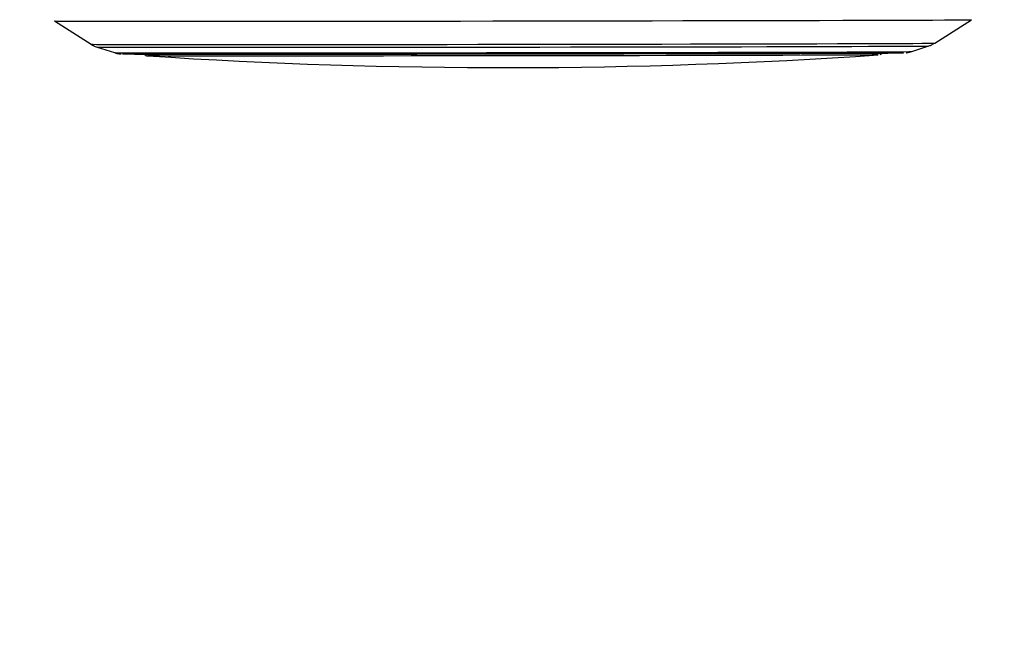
# Model space of a CAD drawing. Header units: millimetres. Extents: x 1471 to 17407, y 627 to 16320.
# Tile 21 of 74: x 6160 to 6465, y 5517 to 5708. Entities that reach past the tile are written whole.
import ezdxf

# ---------------------------------------------------------------- set-up
doc = ezdxf.new("R2010")
doc.units = ezdxf.units.MM
doc.header["$LTSCALE"] = 2
doc.layers.add('COMPONENT_GEOMETRY', color=7, linetype='Continuous')
doc.styles.add('SLDTEXTSTYLE0', font='TXT', dxfattribs={"width": 0.75})
doc.dimstyles.new('SLDDIMSTYLE0', dxfattribs={"dimtxt": 100, "dimasz": 6.604, "dimexe": 0, "dimexo": 0.0625, "dimgap": 25, "dimtad": 0, "dimtih": 1, "dimtoh": 1, "dimdec": 1, "dimrnd": 1e-09, "dimzin": 12, "dimdsep": 46, "dimtxsty": 'SLDTEXTSTYLE0', "dimsah": 1, "dimcen": 0.09, "dimadec": 0, "dimazin": 3, "dimtfac": 1, "dimtdec": 1, "dimtofl": 0, "dimtmove": 0, "dimatfit": 3, "dimfxl": 1, "dimfrac": 2, "dimtolj": 1, "dimtzin": 12, "dimarcsym": 0})

# ---------------------------------------------------------------- blocks, each defined once
blk = doc.blocks.new('_D_6')
at = {"layer": 'COMPONENT_GEOMETRY', "color": 7}
for p, q in [((7620.39, 5900.55), (7620.39, 3831.64)), ((7420.32, 3811.33), (7389.85, 3811.33)), ((7389.85, 3811.33), (7389.85, 3652.58)), ((7820.46, 3811.33), (7850.93, 3811.33)), ((7850.93, 3811.33), (7850.93, 3652.58)), ((7389.85, 3652.58), (7420.32, 3652.58)), ((7850.93, 3652.58), (7820.46, 3652.58)), ((7620.39, 1434.05), (7620.39, 3502.96)), ((3768.31, 1434.05), (7626.74, 1434.05))]:
    blk.add_line(p, q, dxfattribs=at)
for points in [[(7620.39, 5900.55), (7619.37, 5893.95), (7621.4, 5893.95)], [(7620.39, 1434.05), (7621.4, 1440.65), (7619.37, 1440.65)]]:
    blk.add_solid(points, dxfattribs=at)
at = {"layer": 'COMPONENT_GEOMETRY', "color": 7, "char_height": 100, "attachment_point": 1, "style": 'SLDTEXTSTYLE0'}
for s, insert in [('7\'3.92"', (7420.32, 3781.48)), ('2233.3', (7417.19, 3631.87))]:
    blk.add_mtext(s, dxfattribs=dict(at, insert=insert))

msp = doc.modelspace()

# ---------------------------------------------------------------- linework, layer by layer
at = {"color": 7, "linetype": 'Continuous', "lineweight": 25}
for p, q in [((6170.74, 5707.67), (6182.06, 5700.46)), ((6443.13, 5700.81), (6454.43, 5708.05)), ((6183.9, 5699.59), (6189.23, 5697.87)), ((6435.97, 5698.2), (6441.29, 5699.94)), ((6201.3, 5696.84), (6201.02, 5696.84))]:
    msp.add_line(p, q, dxfattribs=at)
at = {"color": 7, "linetype": 'Continuous', "lineweight": 25, "flags": 128}
for points in [[(6170.74, 5707.67), (6170.88, 5707.66), (6171.67, 5707.65), (6173.17, 5707.64), (6175.36, 5707.63), (6178.23, 5707.62), (6181.78, 5707.61), (6185.97, 5707.61), (6190.8, 5707.6), (6196.23, 5707.6), (6202.25, 5707.59), (6208.81, 5707.59), (6215.89, 5707.59), (6223.45, 5707.59), (6231.45, 5707.6), (6239.86, 5707.6), (6248.63, 5707.61), (6257.72, 5707.61), (6267.09, 5707.62), (6276.68, 5707.63), (6286.45, 5707.64), (6296.35, 5707.65), (6306.33, 5707.66), (6316.34, 5707.68), (6326.33, 5707.69), (6336.26, 5707.71), (6346.06, 5707.72), (6355.7, 5707.74), (6365.13, 5707.76), (6374.29, 5707.77), (6383.14, 5707.79), (6391.65, 5707.81), (6399.76, 5707.83), (6407.43, 5707.85), (6414.64, 5707.87), (6421.33, 5707.89), (6427.48, 5707.9), (6433.07, 5707.92), (6438.05, 5707.94), (6442.4, 5707.96), (6446.11, 5707.98), (6449.15, 5707.99), (6451.52, 5708.01), (6453.19, 5708.03), (6454.16, 5708.04), (6454.43, 5708.05)], [(6191.75, 5697.47), (6192.25, 5697.46), (6193.49, 5697.45), (6195.43, 5697.44), (6198.05, 5697.43), (6201.35, 5697.43), (6205.3, 5697.42), (6209.88, 5697.42), (6215.06, 5697.41), (6220.81, 5697.41), (6227.11, 5697.41), (6233.9, 5697.41), (6241.16, 5697.41), (6248.84, 5697.42), (6256.89, 5697.42), (6265.26, 5697.43), (6273.92, 5697.43), (6282.8, 5697.44), (6291.86, 5697.45), (6301.04, 5697.46), (6310.28, 5697.48), (6319.54, 5697.49), (6328.76, 5697.5), (6337.89, 5697.52), (6346.86, 5697.53), (6355.64, 5697.55), (6364.16, 5697.56), (6372.38, 5697.58), (6380.25, 5697.6), (6387.72, 5697.61), (6394.75, 5697.63), (6401.3, 5697.65), (6407.33, 5697.67), (6412.8, 5697.68), (6417.68, 5697.7), (6421.95, 5697.72), (6425.58, 5697.73), (6428.54, 5697.75), (6430.82, 5697.77), (6432.41, 5697.78), (6433.3, 5697.79), (6433.48, 5697.8)], [(6425.61, 5697.17), (6425.58, 5697.16), (6425, 5697.15), (6423.72, 5697.14), (6421.73, 5697.12), (6419.05, 5697.11), (6415.7, 5697.09), (6411.69, 5697.08), (6407.06, 5697.06), (6401.84, 5697.04), (6396.05, 5697.03), (6389.73, 5697.01), (6382.92, 5696.99), (6375.67, 5696.97), (6368.02, 5696.96), (6360.02, 5696.94), (6351.72, 5696.93), (6343.17, 5696.91), (6334.43, 5696.9), (6325.55, 5696.88), (6316.59, 5696.87), (6307.61, 5696.86), (6298.65, 5696.85), (6289.79, 5696.84), (6281.06, 5696.83), (6272.54, 5696.82), (6264.27, 5696.81), (6256.31, 5696.81), (6248.7, 5696.8), (6241.5, 5696.8), (6234.74, 5696.8), (6228.48, 5696.8), (6222.75, 5696.8), (6217.59, 5696.81), (6213.03, 5696.81), (6209.09, 5696.82), (6205.82, 5696.82), (6203.21, 5696.83), (6201.3, 5696.84)]]:
    msp.add_lwpolyline(points, dxfattribs=at)
at = {"color": 8, "linetype": 'Continuous', "lineweight": 25, "flags": 128}
for points in [[(6182.06, 5700.46), (6182.06, 5700.45), (6182.51, 5700.44), (6183.67, 5700.43), (6185.53, 5700.42), (6188.08, 5700.41), (6191.31, 5700.4), (6195.21, 5700.4), (6199.75, 5700.39), (6204.9, 5700.39), (6210.64, 5700.38), (6216.94, 5700.38), (6223.76, 5700.38), (6231.07, 5700.38), (6238.82, 5700.39), (6246.98, 5700.39), (6255.49, 5700.4), (6264.32, 5700.4), (6273.4, 5700.41), (6282.71, 5700.42), (6292.17, 5700.43), (6301.75, 5700.44), (6311.39, 5700.45), (6321.03, 5700.47), (6330.63, 5700.48), (6340.13, 5700.5), (6349.47, 5700.51), (6358.62, 5700.53), (6367.52, 5700.55), (6376.11, 5700.56), (6384.36, 5700.58), (6392.22, 5700.6), (6399.64, 5700.62), (6406.59, 5700.64), (6413.02, 5700.65), (6418.9, 5700.67), (6424.21, 5700.69), (6428.9, 5700.71), (6432.96, 5700.73), (6436.36, 5700.74), (6439.09, 5700.76), (6441.12, 5700.77), (6442.46, 5700.79), (6443.08, 5700.8), (6443.13, 5700.81)], [(6183.9, 5699.59), (6183.9, 5699.59), (6184.34, 5699.58), (6185.48, 5699.56), (6187.32, 5699.55), (6189.83, 5699.55), (6193.02, 5699.54), (6196.86, 5699.53), (6201.34, 5699.53), (6206.42, 5699.52), (6212.08, 5699.52), (6218.29, 5699.52), (6225.02, 5699.52), (6232.22, 5699.52), (6239.86, 5699.52), (6247.9, 5699.53), (6256.3, 5699.53), (6265, 5699.54), (6273.96, 5699.55), (6283.13, 5699.55), (6292.46, 5699.56), (6301.9, 5699.58), (6311.41, 5699.59), (6320.91, 5699.6), (6330.38, 5699.62), (6339.74, 5699.63), (6348.96, 5699.65), (6357.97, 5699.66), (6366.75, 5699.68), (6375.22, 5699.7), (6383.35, 5699.71), (6391.1, 5699.73), (6398.42, 5699.75), (6405.26, 5699.77), (6411.61, 5699.79), (6417.41, 5699.8), (6422.64, 5699.82), (6427.27, 5699.84), (6431.27, 5699.86), (6434.62, 5699.87), (6437.31, 5699.89), (6439.31, 5699.9), (6440.63, 5699.92), (6441.24, 5699.93), (6441.29, 5699.94)], [(6189.23, 5697.87), (6189.5, 5697.86), (6190.47, 5697.84), (6192.14, 5697.83), (6194.49, 5697.83), (6197.53, 5697.82), (6201.23, 5697.81), (6205.56, 5697.81), (6210.51, 5697.8), (6216.04, 5697.8), (6222.12, 5697.8), (6228.72, 5697.8), (6235.81, 5697.8), (6243.33, 5697.8), (6251.25, 5697.81), (6259.52, 5697.81), (6268.09, 5697.82), (6276.92, 5697.83), (6285.96, 5697.83), (6295.14, 5697.84), (6304.43, 5697.86), (6313.76, 5697.87), (6323.09, 5697.88), (6332.36, 5697.9), (6341.51, 5697.91), (6350.5, 5697.93), (6359.27, 5697.94), (6367.77, 5697.96), (6375.96, 5697.98), (6383.78, 5697.99), (6391.2, 5698.01), (6398.17, 5698.03), (6404.64, 5698.05), (6410.59, 5698.06), (6415.98, 5698.08), (6420.78, 5698.1), (6424.95, 5698.11), (6428.48, 5698.13), (6431.35, 5698.15), (6433.54, 5698.16), (6435.04, 5698.18), (6435.83, 5698.19), (6435.97, 5698.2)], [(6201.02, 5696.84), (6200.1, 5696.85), (6199.61, 5696.86)]]:
    msp.add_lwpolyline(points, dxfattribs=at)
at = {"color": 7, "linetype": 'Continuous', "lineweight": 25}
msp.add_arc((6310.33, 7386.8), 1693.56, 266.25158, 273.90248, dxfattribs=at)
for points, knots in [([(6182.15, 5700.41), (6182.16, 5700.39), (6182.52, 5700.13), (6183.13, 5699.85), (6183.71, 5699.67), (6183.9, 5699.6)], [0, 0, 0, 0, 0.033266, 0.684625, 1, 1, 1, 1]), ([(6434.21, 5697.84), (6434.28, 5697.84), (6434.43, 5697.86), (6434.93, 5697.92), (6435.38, 5698.04), (6435.64, 5698.11)], [0, 0, 0, 0, 0.270744, 0.580982, 1, 1, 1, 1]), ([(6441.06, 5699.88), (6441.39, 5699.97), (6442.02, 5700.15), (6442.57, 5700.53), (6442.84, 5700.71)], [0, 0, 0, 0, 0.523673, 1, 1, 1, 1]), ([(6189.51, 5697.79), (6189.55, 5697.77), (6189.85, 5697.67), (6190.31, 5697.59), (6190.76, 5697.53), (6191.04, 5697.5), (6191.24, 5697.49), (6191.32, 5697.48), (6191.36, 5697.48)], [0, 0, 0, 0, 0.034941, 0.254573, 0.400861, 0.537679, 0.740303, 1, 1, 1, 1]), ([(6198.27, 5697.5), (6198.34, 5697.42), (6198.52, 5697.24), (6198.82, 5697.06), (6199.1, 5696.95), (6199.29, 5696.9), (6199.41, 5696.88), (6199.53, 5696.87), (6199.64, 5696.86), (6199.77, 5696.85), (6200.09, 5696.85), (6200.62, 5696.84), (6201.1, 5696.84), (6201.14, 5696.84)], [0, 0, 0, 0, 0.018014, 0.040235, 0.057851, 0.071161, 0.084941, 0.106038, 0.151293, 0.257151, 0.531263, 0.962935, 1, 1, 1, 1]), ([(6426.19, 5697.3), (6426.2, 5697.3), (6426.32, 5697.34), (6426.62, 5697.49), (6426.83, 5697.71), (6426.93, 5697.81)], [0, 0, 0, 0, 0.033035, 0.543401, 1, 1, 1, 1])]:
    msp.add_open_spline(points, degree=3, knots=knots, dxfattribs=at)

# ---------------------------------------------------------------- dimensions: what is measured, and where the dimension line sits
at = {"layer": 'COMPONENT_GEOMETRY', "color": 7}
dim = msp.add_linear_dim(base=(7620.39, 5900.55), p1=(3765.77, 1434.05), p2=(8879.19, 5900.55), angle=90, dimstyle='SLDDIMSTYLE0', dxfattribs=at)
dim.commit()
dim.dimension.update_dxf_attribs({"geometry": '_D_6', "text_midpoint": (7620.39, 3667.3), "dimtype": 160})

doc.saveas('drawing.dxf')
